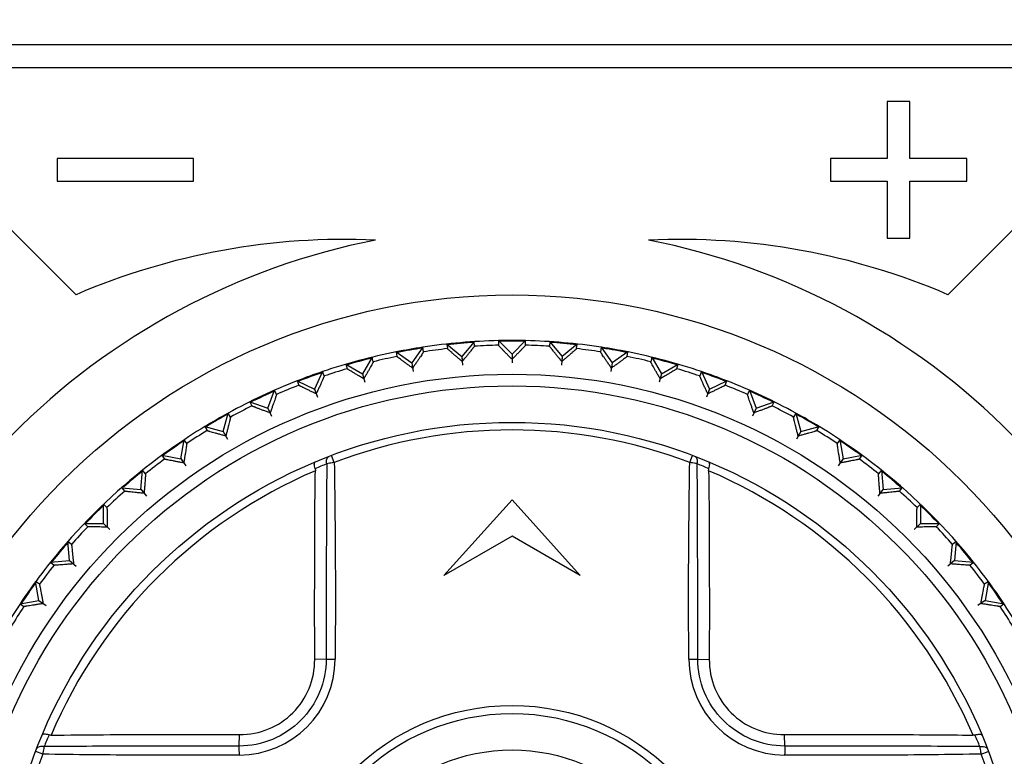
# Model space of a CAD drawing. Header units: millimetres. Extents: x 1117 to 38156, y -1945 to 7303.
# Tile 81 of 256: x 3463 to 3485, y 876 to 892. Entities that reach past the tile are written whole.
import ezdxf

# ---------------------------------------------------------------- set-up
doc = ezdxf.new("R2010")
doc.units = ezdxf.units.MM
doc.styles.get("Standard").update_dxf_attribs({"font": 'arial.ttf'})
doc.dimstyles.new('DIMSTYLE_1', dxfattribs={"dimtxt": 4.2, "dimasz": 3.6, "dimexe": 2.5, "dimexo": 0, "dimgap": 1.05, "dimtad": 1, "dimdsep": 46, "dimtxsty": 'Standard', "dimblk": '_FILLED', "dimblk1": '_FILLED', "dimblk2": '_FILLED', "dimcen": 0.09, "dimazin": 2, "dimtp": 0.01, "dimtm": 0.01, "dimtfac": 1, "dimtofl": 0, "dimtmove": 0, "dimatfit": 3, "dimldrblk": '_FILLED', "dimfxl": 0, "dimtolj": 1, "dimarcsym": 0})

# ---------------------------------------------------------------- blocks, each defined once
blk = doc.blocks.new('_FILLED')
at = {"color": 0, "linetype": 'ByBlock'}
blk.add_solid([(0, 0), (-1, 0.1667), (-1, -0.1667)], dxfattribs=at)
blk = doc.blocks.new('*D82')
at = {"color": 0, "linetype": 'Continuous', "lineweight": -2}
for p, q in [((3516.244, 962.296), (3568.883, 962.296)), ((3566.383, 958.696), (3566.383, 660.924)), ((3467.869, 657.324), (3568.883, 657.324))]:
    blk.add_line(p, q, dxfattribs=at)
at = {"layer": 'Defpoints', "color": 0, "linetype": 'Continuous'}
for p in [(3516.244, 962.296), (3467.869, 657.324), (3566.383, 657.324)]:
    blk.add_point(p, dxfattribs=at)
at = {"color": 0, "linetype": 'Continuous', "lineweight": -2, "xscale": 3.6, "yscale": 3.6, "zscale": 3.6}
for p, rotation in [((3566.383, 962.296), 90), ((3566.383, 657.324), 270)]:
    blk.add_blockref('_FILLED', p, dxfattribs=dict(at, rotation=rotation))
at = {"color": 0, "linetype": 'Continuous', "insert": (3560.224, 809.81), "char_height": 10, "attachment_point": 5, "rotation": 90}
blk.add_mtext('\\A1;304.97', dxfattribs=at)

msp = doc.modelspace()

# ---------------------------------------------------------------- linework, layer by layer
at = {"linetype": 'Continuous'}
for p, q in [((3501.204, 891.791), (3446.304, 891.791)), ((3446.304, 891.291), (3501.204, 891.291)), ((3482.004, 890.541), (3482.004, 889.291)), ((3482.504, 890.541), (3482.004, 890.541)), ((3482.504, 889.291), (3482.504, 890.541)), ((3463.754, 889.291), (3463.754, 888.791)), ((3466.754, 889.291), (3463.754, 889.291)), ((3466.754, 888.791), (3466.754, 889.291)), ((3480.754, 889.291), (3480.754, 888.791)), ((3482.004, 889.291), (3480.754, 889.291)), ((3483.754, 889.291), (3482.504, 889.291)), ((3483.754, 888.791), (3483.754, 889.291)), ((3463.754, 888.791), (3466.754, 888.791)), ((3480.754, 888.791), (3482.004, 888.791)), ((3482.004, 888.791), (3482.004, 887.541)), ((3482.504, 887.541), (3482.504, 888.791)), ((3482.504, 888.791), (3483.754, 888.791)), ((3464.168, 886.297), (3462.754, 887.711)), ((3484.754, 887.711), (3483.339, 886.297)), ((3482.004, 887.541), (3482.504, 887.541)), ((3472.918, 885.264), (3472.647, 884.941)), ((3472.927, 885.163), (3472.918, 885.264)), ((3473.455, 885.287), (3473.455, 885.186)), ((3473.455, 885.287), (3473.754, 884.989)), ((3474.052, 885.287), (3473.754, 884.989)), ((3474.052, 885.186), (3474.052, 885.287)), ((3474.589, 885.264), (3474.58, 885.163)), ((3474.589, 885.264), (3474.86, 884.941)), ((3471.203, 885.038), (3471.221, 884.938)), ((3471.203, 885.038), (3471.548, 884.796)), ((3471.79, 885.142), (3471.548, 884.796)), ((3471.808, 885.042), (3471.79, 885.142)), ((3472.324, 885.212), (3472.333, 885.111)), ((3472.324, 885.212), (3472.647, 884.941)), ((3475.183, 885.212), (3474.86, 884.941)), ((3475.174, 885.111), (3475.183, 885.212)), ((3475.717, 885.142), (3475.699, 885.042)), ((3475.717, 885.142), (3475.959, 884.796)), ((3476.304, 885.038), (3475.959, 884.796)), ((3476.286, 884.938), (3476.304, 885.038)), ((3470.678, 884.922), (3470.467, 884.556)), ((3470.704, 884.823), (3470.678, 884.922)), ((3472.647, 884.942), (3472.663, 884.751)), ((3472.647, 884.941), (3472.657, 884.828)), ((3473.754, 884.991), (3473.754, 884.799)), ((3473.754, 884.989), (3473.754, 884.876)), ((3474.86, 884.942), (3474.844, 884.751)), ((3474.86, 884.941), (3474.85, 884.828)), ((3476.829, 884.922), (3476.803, 884.823)), ((3476.829, 884.922), (3477.04, 884.556)), ((3469.589, 884.605), (3469.41, 884.223)), ((3469.623, 884.51), (3469.589, 884.605)), ((3470.102, 884.767), (3470.128, 884.669)), ((3470.102, 884.767), (3470.467, 884.556)), ((3471.548, 884.798), (3471.582, 884.609)), ((3471.548, 884.796), (3471.568, 884.685)), ((3475.959, 884.798), (3475.926, 884.609)), ((3475.959, 884.796), (3475.939, 884.685)), ((3477.04, 884.556), (3477.405, 884.767)), ((3477.379, 884.669), (3477.405, 884.767)), ((3477.918, 884.605), (3477.884, 884.51)), ((3477.918, 884.605), (3478.097, 884.223)), ((3469.028, 884.401), (3469.063, 884.306)), ((3469.028, 884.401), (3469.41, 884.223)), ((3470.467, 884.558), (3470.516, 884.373)), ((3470.467, 884.556), (3470.496, 884.447)), ((3477.041, 884.558), (3476.991, 884.373)), ((3477.04, 884.556), (3477.011, 884.447)), ((3478.097, 884.223), (3478.479, 884.401)), ((3478.444, 884.306), (3478.479, 884.401)), ((3468.387, 883.799), (3468.531, 884.196)), ((3468.574, 884.104), (3468.531, 884.196)), ((3469.41, 884.225), (3469.476, 884.044)), ((3469.41, 884.223), (3469.449, 884.117)), ((3478.097, 884.225), (3478.032, 884.044)), ((3478.097, 884.223), (3478.058, 884.117)), ((3478.976, 884.196), (3478.933, 884.104)), ((3478.976, 884.196), (3479.12, 883.799)), ((3467.991, 883.944), (3468.034, 883.851)), ((3467.991, 883.944), (3468.387, 883.799)), ((3468.386, 883.801), (3468.467, 883.627)), ((3468.387, 883.799), (3468.435, 883.697)), ((3479.121, 883.801), (3479.04, 883.627)), ((3479.12, 883.799), (3479.072, 883.697)), ((3479.12, 883.799), (3479.516, 883.944)), ((3479.473, 883.851), (3479.516, 883.944)), ((3467.404, 883.288), (3467.514, 883.695)), ((3467.564, 883.607), (3467.514, 883.695)), ((3479.993, 883.695), (3479.943, 883.607)), ((3479.993, 883.695), (3480.103, 883.288)), ((3466.997, 883.397), (3467.048, 883.309)), ((3466.997, 883.397), (3467.404, 883.288)), ((3480.103, 883.288), (3480.51, 883.397)), ((3480.459, 883.309), (3480.51, 883.397)), ((3466.47, 882.692), (3466.543, 883.108)), ((3466.602, 883.025), (3466.543, 883.108)), ((3467.404, 883.289), (3467.499, 883.123)), ((3467.404, 883.288), (3467.461, 883.19)), ((3480.104, 883.289), (3480.008, 883.123)), ((3480.103, 883.288), (3480.046, 883.19)), ((3480.964, 883.108), (3480.905, 883.025)), ((3480.964, 883.108), (3481.037, 882.692)), ((3466.055, 882.766), (3466.113, 882.683)), ((3466.055, 882.766), (3466.47, 882.692)), ((3466.469, 882.694), (3466.579, 882.537)), ((3466.47, 882.692), (3466.535, 882.6)), ((3469.845, 882.608), (3469.786, 882.764)), ((3477.662, 882.608), (3477.721, 882.765)), ((3481.038, 882.694), (3480.928, 882.537)), ((3481.037, 882.692), (3480.972, 882.6)), ((3481.037, 882.692), (3481.452, 882.766)), ((3481.394, 882.683), (3481.452, 882.766)), ((3465.591, 882.018), (3465.628, 882.438)), ((3465.693, 882.361), (3465.628, 882.438)), ((3481.879, 882.438), (3481.814, 882.361)), ((3481.879, 882.438), (3481.916, 882.018)), ((3465.171, 882.055), (3465.236, 881.977)), ((3465.171, 882.055), (3465.591, 882.018)), ((3465.59, 882.019), (3465.714, 881.872)), ((3465.591, 882.018), (3465.664, 881.931)), ((3481.917, 882.019), (3481.794, 881.872)), ((3481.916, 882.018), (3481.843, 881.931)), ((3481.916, 882.018), (3482.336, 882.055)), ((3482.271, 881.977), (3482.336, 882.055)), ((3472.254, 880.125), (3473.754, 881.791)), ((3473.754, 881.791), (3475.254, 880.125)), ((3464.774, 881.27), (3464.774, 881.692)), ((3464.846, 881.62), (3464.774, 881.692)), ((3482.733, 881.692), (3482.661, 881.62)), ((3482.733, 881.692), (3482.733, 881.27)), ((3464.353, 881.27), (3464.424, 881.198)), ((3464.353, 881.27), (3464.774, 881.27)), ((3464.773, 881.271), (3464.909, 881.135)), ((3464.774, 881.27), (3464.855, 881.19)), ((3482.734, 881.271), (3482.598, 881.135)), ((3482.733, 881.27), (3482.652, 881.19)), ((3482.733, 881.27), (3483.154, 881.27)), ((3483.083, 881.198), (3483.154, 881.27)), ((3473.754, 880.991), (3472.254, 880.125)), ((3475.254, 880.125), (3473.754, 880.991)), ((3464.026, 880.453), (3463.989, 880.873)), ((3464.067, 880.808), (3463.989, 880.873)), ((3483.518, 880.873), (3483.44, 880.808)), ((3483.518, 880.873), (3483.481, 880.453)), ((3463.606, 880.416), (3464.026, 880.453)), ((3463.606, 880.416), (3463.684, 880.351)), ((3464.025, 880.454), (3464.172, 880.331)), ((3464.026, 880.453), (3464.113, 880.38)), ((3483.482, 880.454), (3483.335, 880.331)), ((3483.481, 880.453), (3483.394, 880.38)), ((3483.481, 880.453), (3483.901, 880.416)), ((3483.823, 880.351), (3483.901, 880.416)), ((3463.352, 879.574), (3463.278, 879.99)), ((3463.362, 879.931), (3463.278, 879.99)), ((3484.229, 879.99), (3484.145, 879.931)), ((3484.229, 879.99), (3484.155, 879.574)), ((3462.936, 879.501), (3463.352, 879.574)), ((3462.936, 879.501), (3463.019, 879.443)), ((3463.35, 879.575), (3463.508, 879.465)), ((3463.352, 879.574), (3463.444, 879.509)), ((3484.157, 879.575), (3483.999, 879.465)), ((3484.155, 879.574), (3484.063, 879.509)), ((3484.155, 879.574), (3484.571, 879.501)), ((3484.488, 879.443), (3484.571, 879.501)), ((3469.668, 878.288), (3469.416, 878.28)), ((3477.839, 878.288), (3478.091, 878.28)), ((3467.756, 876.376), (3467.764, 876.628)), ((3479.751, 876.376), (3479.743, 876.628)), ((3463.436, 876.199), (3463.28, 876.258)), ((3484.071, 876.199), (3484.227, 876.258))]:
    msp.add_line(p, q, dxfattribs=at)
for radius in [14, 12.258, 12, 11.2, 4.978, 4.8, 4]:
    msp.add_circle((3473.754, 872.291), radius, dxfattribs=at)
for centre, radius, start, end in [((3473.754, 872.291), 15.5, 101.1599, 135.2087), ((3470.084, 872.513), 15, 87.4407, 113.2285), ((3477.423, 872.513), 15, 66.7714, 92.5592), ((3473.754, 872.291), 15.5, 44.7913, 78.8401), ((3473.754, 872.291), 13, 91.3147, 98.6853), ((3473.754, 872.291), 13, 88.6918, 91.3082), ((3473.754, 872.291), 12.983, 88.6967, 91.1554), ((3473.754, 872.291), 13, 81.3147, 88.6853), ((3473.754, 872.291), 13, 101.3147, 108.6853), ((3473.754, 872.291), 13, 98.6907, 101.3076), ((3473.754, 872.291), 12.983, 98.6957, 101.1544), ((3473.754, 872.291), 12.898, 96.325, 98.675), ((3473.754, 872.291), 12.983, 93.678, 96.3198), ((3473.754, 872.291), 12.898, 91.325, 93.675), ((3473.754, 872.291), 12.898, 86.325, 88.675), ((3473.754, 872.291), 12.983, 83.6802, 86.322), ((3473.754, 872.291), 12.898, 81.325, 83.675), ((3473.754, 872.291), 13, 78.6924, 81.3093), ((3473.754, 872.291), 12.983, 78.6973, 81.1566), ((3473.754, 872.291), 13, 71.3147, 78.6853), ((3473.754, 872.291), 12.983, 103.6789, 106.323), ((3473.754, 872.291), 12.898, 101.325, 103.675), ((3473.754, 872.291), 12.898, 76.325, 78.675), ((3473.754, 872.291), 12.983, 73.6769, 76.3211), ((3473.754, 872.291), 13, 108.6934, 111.3099), ((3473.754, 872.291), 12.898, 106.325, 108.675), ((3473.754, 872.291), 12.898, 71.325, 73.675), ((3473.754, 872.291), 13, 68.6901, 71.3066), ((3473.754, 872.291), 13, 111.3147, 118.6853), ((3473.754, 872.291), 12.983, 108.6983, 111.1577), ((3473.754, 872.291), 12.983, 68.6951, 71.1531), ((3473.754, 872.291), 13, 61.3147, 68.6853), ((3473.754, 872.291), 12.983, 113.6796, 116.3193), ((3473.754, 872.291), 12.898, 111.325, 113.675), ((3473.754, 872.291), 12.898, 66.325, 68.675), ((3473.754, 872.291), 12.983, 63.6807, 66.3204), ((3473.754, 872.291), 12.898, 116.325, 118.675), ((3473.754, 872.291), 12.898, 61.325, 63.675), ((3473.754, 872.291), 13, 118.6896, 121.3064), ((3473.754, 872.291), 12.983, 118.6946, 121.1528), ((3473.754, 872.291), 13, 58.6936, 61.3104), ((3473.754, 872.291), 12.983, 58.6986, 61.1582), ((3473.754, 872.291), 13, 121.3147, 128.6853), ((3473.754, 872.291), 12.898, 121.325, 123.675), ((3473.754, 872.291), 11.033, 69.2549, 110.7466), ((3473.754, 872.291), 12.898, 56.325, 58.675), ((3473.754, 872.291), 13, 51.3147, 58.6853), ((3473.754, 872.291), 12.983, 123.6776, 126.323), ((3473.754, 872.291), 12.983, 53.6769, 56.3224), ((3473.754, 872.291), 12.898, 126.325, 128.675), ((3473.754, 872.291), 12.898, 51.325, 53.675), ((3473.754, 872.291), 13, 128.694, 141.306), ((3474.23, 871.444), 12.029, 112.2237, 113.5485), ((3473.288, 871.471), 12, 66.4515, 67.7801), ((3473.754, 872.291), 13, 38.694, 51.306), ((3473.754, 872.291), 11.02, 113.1008, 156.9001), ((3473.754, 872.291), 12.983, 128.6989, 131.1586), ((3473.754, 872.291), 11.02, 23.1008, 66.9001), ((3473.754, 872.291), 12.983, 48.6944, 51.1523), ((3473.754, 872.291), 12.898, 131.325, 133.675), ((3473.754, 872.291), 12.898, 46.325, 48.675), ((3473.754, 872.291), 12.983, 133.6805, 136.3195), ((3473.754, 872.291), 12.983, 43.6804, 46.3195), ((3473.754, 872.291), 12.898, 136.325, 138.675), ((3473.754, 872.291), 12.898, 41.325, 43.675), ((3473.754, 872.291), 12.983, 138.6944, 141.1523), ((3473.754, 872.291), 12.983, 38.6989, 41.1586), ((3473.754, 872.291), 13, 141.3147, 148.6853), ((3473.754, 872.291), 12.898, 141.325, 143.675), ((3473.754, 872.291), 12.898, 36.325, 38.675), ((3473.754, 872.291), 13, 31.3147, 38.6853), ((3473.754, 872.291), 12.983, 143.677, 146.3224), ((3473.754, 872.291), 12.983, 33.6776, 36.323), ((3473.754, 872.291), 12.898, 146.325, 148.675), ((3473.754, 872.291), 12.898, 31.325, 33.675), ((3467.749, 878.295), 2.117, 270.2801, 359.7342), ((3470.127, 904.205), 25.921, 268.9863, 269.4231), ((3477.266, 905.19), 26.908, 270.7977, 271.2186), ((3479.758, 878.295), 2.117, 180.2788, 269.7354), ((3474.582, 871.822), 12.009, 156.4517, 157.7792), ((3472.907, 871.814), 12.028, 22.2236, 23.5485), ((3440.847, 875.803), 26.915, 0.7993, 1.2201), ((3505.669, 875.917), 25.922, 178.9863, 179.4231), ((3473.754, 872.291), 11.033, 159.2548, 200.7466), ((3473.754, 872.291), 11.033, 339.2548, 20.7466)]:
    msp.add_arc(centre, radius, start, end, dxfattribs=at)
for points, knots in [([(3471.808, 885.042), (3471.808, 885.041), (3471.806, 885.038), (3471.803, 885.032), (3471.797, 885.023), (3471.789, 885.01), (3471.779, 884.995), (3471.762, 884.969), (3471.737, 884.931), (3471.701, 884.879), (3471.661, 884.819), (3471.616, 884.754), (3471.584, 884.708), (3471.568, 884.685)], [0, 0, 0, 0, 0.006467, 0.022314, 0.047417, 0.081484, 0.124046, 0.174615, 0.297555, 0.445709, 0.614672, 0.800566, 1, 1, 1, 1]), ([(3472.657, 884.828), (3472.635, 884.846), (3472.593, 884.882), (3472.532, 884.934), (3472.478, 884.981), (3472.43, 885.022), (3472.395, 885.053), (3472.372, 885.073), (3472.359, 885.085), (3472.348, 885.095), (3472.34, 885.103), (3472.335, 885.107), (3472.333, 885.11), (3472.333, 885.111)], [0, 0, 0, 0, 0.199481, 0.385367, 0.554329, 0.702459, 0.82537, 0.875938, 0.918501, 0.952563, 0.977679, 0.993532, 1, 1, 1, 1]), ([(3472.927, 885.163), (3472.927, 885.162), (3472.924, 885.159), (3472.921, 885.153), (3472.914, 885.145), (3472.906, 885.133), (3472.894, 885.119), (3472.875, 885.095), (3472.846, 885.059), (3472.806, 885.01), (3472.761, 884.954), (3472.71, 884.892), (3472.675, 884.85), (3472.657, 884.828)], [0, 0, 0, 0, 0.006467, 0.022314, 0.047417, 0.081484, 0.124046, 0.174615, 0.297555, 0.445709, 0.614672, 0.800566, 1, 1, 1, 1]), ([(3473.754, 884.876), (3473.733, 884.896), (3473.695, 884.935), (3473.639, 884.992), (3473.589, 885.044), (3473.545, 885.089), (3473.513, 885.122), (3473.491, 885.145), (3473.479, 885.158), (3473.469, 885.169), (3473.462, 885.177), (3473.458, 885.182), (3473.455, 885.185), (3473.455, 885.186)], [0, 0, 0, 0, 0.199481, 0.385367, 0.554329, 0.702459, 0.82537, 0.875938, 0.918501, 0.952563, 0.977679, 0.993532, 1, 1, 1, 1]), ([(3474.052, 885.186), (3474.052, 885.185), (3474.049, 885.182), (3474.045, 885.177), (3474.038, 885.169), (3474.028, 885.158), (3474.016, 885.145), (3473.994, 885.122), (3473.962, 885.089), (3473.918, 885.044), (3473.868, 884.992), (3473.812, 884.935), (3473.774, 884.896), (3473.754, 884.876)], [0, 0, 0, 0, 0.006467, 0.022314, 0.047417, 0.081484, 0.124046, 0.174615, 0.297555, 0.445709, 0.614672, 0.800566, 1, 1, 1, 1]), ([(3474.85, 884.828), (3474.832, 884.85), (3474.797, 884.892), (3474.746, 884.954), (3474.701, 885.01), (3474.661, 885.059), (3474.632, 885.095), (3474.613, 885.119), (3474.601, 885.133), (3474.593, 885.145), (3474.586, 885.153), (3474.583, 885.159), (3474.58, 885.162), (3474.58, 885.163)], [0, 0, 0, 0, 0.199481, 0.385367, 0.554329, 0.702459, 0.82537, 0.875938, 0.918501, 0.952563, 0.977679, 0.993532, 1, 1, 1, 1]), ([(3475.174, 885.111), (3475.174, 885.11), (3475.172, 885.107), (3475.167, 885.103), (3475.159, 885.095), (3475.149, 885.085), (3475.135, 885.073), (3475.112, 885.053), (3475.077, 885.022), (3475.029, 884.981), (3474.975, 884.934), (3474.914, 884.882), (3474.872, 884.846), (3474.85, 884.828)], [0, 0, 0, 0, 0.006467, 0.022314, 0.047417, 0.081484, 0.124046, 0.174615, 0.297555, 0.445709, 0.614672, 0.800566, 1, 1, 1, 1]), ([(3475.939, 884.685), (3475.923, 884.708), (3475.891, 884.754), (3475.846, 884.819), (3475.806, 884.879), (3475.77, 884.931), (3475.745, 884.969), (3475.728, 884.995), (3475.718, 885.01), (3475.71, 885.023), (3475.704, 885.032), (3475.701, 885.038), (3475.699, 885.041), (3475.699, 885.042)], [0, 0, 0, 0, 0.199481, 0.385367, 0.554329, 0.702459, 0.82537, 0.875938, 0.918501, 0.952563, 0.977679, 0.993532, 1, 1, 1, 1]), ([(3470.704, 884.823), (3470.704, 884.823), (3470.702, 884.819), (3470.7, 884.813), (3470.695, 884.804), (3470.688, 884.791), (3470.68, 884.775), (3470.665, 884.748), (3470.643, 884.707), (3470.612, 884.652), (3470.577, 884.589), (3470.538, 884.52), (3470.51, 884.472), (3470.496, 884.447)], [0, 0, 0, 0, 0.006467, 0.022314, 0.047417, 0.081484, 0.124046, 0.174615, 0.297555, 0.445709, 0.614672, 0.800566, 1, 1, 1, 1]), ([(3471.568, 884.685), (3471.545, 884.701), (3471.5, 884.733), (3471.435, 884.779), (3471.377, 884.822), (3471.325, 884.859), (3471.288, 884.886), (3471.263, 884.904), (3471.249, 884.915), (3471.237, 884.924), (3471.228, 884.931), (3471.224, 884.935), (3471.221, 884.937), (3471.221, 884.938)], [0, 0, 0, 0, 0.199481, 0.385367, 0.554329, 0.702459, 0.82537, 0.875938, 0.918501, 0.952563, 0.977679, 0.993532, 1, 1, 1, 1]), ([(3476.286, 884.938), (3476.286, 884.937), (3476.283, 884.935), (3476.279, 884.931), (3476.27, 884.924), (3476.258, 884.915), (3476.244, 884.904), (3476.219, 884.886), (3476.182, 884.859), (3476.13, 884.822), (3476.072, 884.779), (3476.007, 884.733), (3475.962, 884.701), (3475.939, 884.685)], [0, 0, 0, 0, 0.006467, 0.022314, 0.047417, 0.081484, 0.124046, 0.174615, 0.297555, 0.445709, 0.614672, 0.800566, 1, 1, 1, 1]), ([(3477.011, 884.447), (3476.997, 884.472), (3476.969, 884.52), (3476.93, 884.589), (3476.895, 884.652), (3476.864, 884.707), (3476.842, 884.748), (3476.827, 884.775), (3476.819, 884.791), (3476.812, 884.804), (3476.807, 884.813), (3476.805, 884.819), (3476.803, 884.823), (3476.803, 884.823)], [0, 0, 0, 0, 0.199481, 0.385367, 0.554329, 0.702459, 0.82537, 0.875938, 0.918501, 0.952563, 0.977679, 0.993532, 1, 1, 1, 1]), ([(3470.496, 884.447), (3470.472, 884.461), (3470.424, 884.489), (3470.356, 884.53), (3470.294, 884.567), (3470.239, 884.599), (3470.2, 884.623), (3470.173, 884.639), (3470.158, 884.649), (3470.146, 884.657), (3470.136, 884.662), (3470.131, 884.666), (3470.128, 884.668), (3470.128, 884.669)], [0, 0, 0, 0, 0.199481, 0.385367, 0.554329, 0.702459, 0.82537, 0.875938, 0.918501, 0.952563, 0.977679, 0.993532, 1, 1, 1, 1]), ([(3477.379, 884.669), (3477.379, 884.668), (3477.376, 884.666), (3477.371, 884.662), (3477.361, 884.657), (3477.349, 884.649), (3477.334, 884.639), (3477.307, 884.623), (3477.268, 884.599), (3477.214, 884.567), (3477.151, 884.53), (3477.083, 884.489), (3477.035, 884.461), (3477.011, 884.447)], [0, 0, 0, 0, 0.006467, 0.022314, 0.047417, 0.081484, 0.124046, 0.174615, 0.297555, 0.445709, 0.614672, 0.800566, 1, 1, 1, 1]), ([(3469.623, 884.51), (3469.624, 884.509), (3469.622, 884.506), (3469.62, 884.5), (3469.616, 884.49), (3469.611, 884.476), (3469.603, 884.459), (3469.591, 884.431), (3469.572, 884.389), (3469.547, 884.331), (3469.517, 884.265), (3469.484, 884.193), (3469.461, 884.143), (3469.449, 884.117)], [0, 0, 0, 0, 0.006467, 0.022314, 0.047417, 0.081484, 0.124046, 0.174615, 0.297555, 0.445709, 0.614672, 0.800566, 1, 1, 1, 1]), ([(3478.058, 884.117), (3478.046, 884.143), (3478.023, 884.193), (3477.99, 884.265), (3477.96, 884.331), (3477.935, 884.389), (3477.916, 884.431), (3477.904, 884.459), (3477.896, 884.476), (3477.891, 884.49), (3477.887, 884.5), (3477.885, 884.506), (3477.883, 884.509), (3477.884, 884.51)], [0, 0, 0, 0, 0.199481, 0.385367, 0.554329, 0.702459, 0.82537, 0.875938, 0.918501, 0.952563, 0.977679, 0.993532, 1, 1, 1, 1]), ([(3469.449, 884.117), (3469.423, 884.129), (3469.373, 884.153), (3469.302, 884.187), (3469.237, 884.218), (3469.18, 884.246), (3469.139, 884.266), (3469.111, 884.28), (3469.095, 884.288), (3469.082, 884.295), (3469.072, 884.3), (3469.067, 884.304), (3469.063, 884.305), (3469.063, 884.306)], [0, 0, 0, 0, 0.199481, 0.385367, 0.554329, 0.702459, 0.82537, 0.875938, 0.918501, 0.952563, 0.977679, 0.993532, 1, 1, 1, 1]), ([(3478.444, 884.306), (3478.444, 884.305), (3478.44, 884.304), (3478.435, 884.3), (3478.425, 884.295), (3478.412, 884.288), (3478.396, 884.28), (3478.368, 884.266), (3478.327, 884.246), (3478.27, 884.218), (3478.205, 884.187), (3478.134, 884.153), (3478.084, 884.129), (3478.058, 884.117)], [0, 0, 0, 0, 0.006467, 0.022314, 0.047417, 0.081484, 0.124046, 0.174615, 0.297555, 0.445709, 0.614672, 0.800566, 1, 1, 1, 1]), ([(3468.574, 884.104), (3468.575, 884.103), (3468.573, 884.099), (3468.572, 884.093), (3468.569, 884.083), (3468.564, 884.069), (3468.559, 884.051), (3468.549, 884.022), (3468.534, 883.978), (3468.513, 883.919), (3468.489, 883.851), (3468.463, 883.776), (3468.444, 883.724), (3468.435, 883.697)], [0, 0, 0, 0, 0.006467, 0.022314, 0.047417, 0.081484, 0.124046, 0.174615, 0.297555, 0.445709, 0.614672, 0.800566, 1, 1, 1, 1]), ([(3479.072, 883.697), (3479.063, 883.724), (3479.044, 883.776), (3479.018, 883.851), (3478.994, 883.919), (3478.973, 883.978), (3478.958, 884.022), (3478.948, 884.051), (3478.943, 884.069), (3478.938, 884.083), (3478.935, 884.093), (3478.934, 884.099), (3478.932, 884.103), (3478.933, 884.104)], [0, 0, 0, 0, 0.199481, 0.385367, 0.554329, 0.702459, 0.82537, 0.875938, 0.918501, 0.952563, 0.977679, 0.993532, 1, 1, 1, 1]), ([(3468.435, 883.697), (3468.408, 883.707), (3468.356, 883.726), (3468.282, 883.754), (3468.214, 883.779), (3468.155, 883.802), (3468.112, 883.819), (3468.084, 883.83), (3468.067, 883.837), (3468.053, 883.842), (3468.043, 883.846), (3468.037, 883.849), (3468.034, 883.851), (3468.034, 883.851)], [0, 0, 0, 0, 0.199481, 0.385367, 0.554329, 0.702459, 0.82537, 0.875938, 0.918501, 0.952563, 0.977679, 0.993532, 1, 1, 1, 1]), ([(3479.473, 883.851), (3479.473, 883.851), (3479.47, 883.849), (3479.464, 883.846), (3479.454, 883.842), (3479.44, 883.837), (3479.423, 883.83), (3479.395, 883.819), (3479.352, 883.802), (3479.293, 883.779), (3479.225, 883.754), (3479.151, 883.726), (3479.099, 883.707), (3479.072, 883.697)], [0, 0, 0, 0, 0.006467, 0.022314, 0.047417, 0.081484, 0.124046, 0.174615, 0.297555, 0.445709, 0.614672, 0.800566, 1, 1, 1, 1]), ([(3467.564, 883.607), (3467.565, 883.606), (3467.564, 883.603), (3467.563, 883.596), (3467.561, 883.586), (3467.557, 883.572), (3467.553, 883.554), (3467.546, 883.524), (3467.535, 883.479), (3467.52, 883.418), (3467.502, 883.348), (3467.482, 883.271), (3467.468, 883.217), (3467.461, 883.19)], [0, 0, 0, 0, 0.006479, 0.022339, 0.04741, 0.081452, 0.124048, 0.174639, 0.297535, 0.445682, 0.614742, 0.800679, 1, 1, 1, 1]), ([(3480.046, 883.19), (3480.039, 883.217), (3480.025, 883.271), (3480.005, 883.348), (3479.987, 883.418), (3479.972, 883.479), (3479.961, 883.524), (3479.954, 883.554), (3479.95, 883.572), (3479.946, 883.586), (3479.944, 883.596), (3479.943, 883.603), (3479.942, 883.606), (3479.943, 883.607)], [0, 0, 0, 0, 0.199427, 0.385378, 0.554375, 0.702511, 0.825453, 0.876007, 0.918559, 0.952614, 0.977701, 0.993538, 1, 1, 1, 1]), ([(3467.461, 883.19), (3467.433, 883.197), (3467.38, 883.212), (3467.304, 883.233), (3467.234, 883.253), (3467.173, 883.27), (3467.129, 883.283), (3467.099, 883.292), (3467.082, 883.297), (3467.068, 883.301), (3467.058, 883.305), (3467.052, 883.307), (3467.048, 883.308), (3467.048, 883.309)], [0, 0, 0, 0, 0.199427, 0.385376, 0.554371, 0.702508, 0.825449, 0.876003, 0.918556, 0.952613, 0.9777, 0.993537, 1, 1, 1, 1]), ([(3480.459, 883.309), (3480.459, 883.308), (3480.455, 883.307), (3480.449, 883.305), (3480.439, 883.301), (3480.425, 883.297), (3480.408, 883.292), (3480.378, 883.283), (3480.334, 883.27), (3480.273, 883.253), (3480.203, 883.233), (3480.127, 883.212), (3480.074, 883.197), (3480.046, 883.19)], [0, 0, 0, 0, 0.00648, 0.022341, 0.047414, 0.081455, 0.124052, 0.174644, 0.297542, 0.445687, 0.614744, 0.800679, 1, 1, 1, 1]), ([(3466.602, 883.025), (3466.602, 883.024), (3466.601, 883.02), (3466.601, 883.014), (3466.6, 883.003), (3466.598, 882.989), (3466.595, 882.971), (3466.591, 882.94), (3466.584, 882.894), (3466.574, 882.832), (3466.562, 882.761), (3466.549, 882.682), (3466.54, 882.628), (3466.535, 882.6)], [0, 0, 0, 0, 0.006467, 0.022314, 0.047417, 0.081484, 0.124046, 0.174615, 0.297555, 0.445709, 0.614672, 0.800566, 1, 1, 1, 1]), ([(3480.972, 882.6), (3480.967, 882.628), (3480.958, 882.682), (3480.945, 882.761), (3480.933, 882.832), (3480.923, 882.894), (3480.916, 882.94), (3480.912, 882.971), (3480.909, 882.989), (3480.907, 883.003), (3480.906, 883.014), (3480.906, 883.02), (3480.905, 883.024), (3480.905, 883.025)], [0, 0, 0, 0, 0.199481, 0.385367, 0.554329, 0.702459, 0.82537, 0.875938, 0.918501, 0.952563, 0.977679, 0.993532, 1, 1, 1, 1]), ([(3466.535, 882.6), (3466.507, 882.605), (3466.453, 882.615), (3466.374, 882.63), (3466.304, 882.643), (3466.242, 882.655), (3466.196, 882.664), (3466.166, 882.67), (3466.148, 882.674), (3466.134, 882.677), (3466.123, 882.679), (3466.117, 882.681), (3466.113, 882.682), (3466.113, 882.683)], [0, 0, 0, 0, 0.199481, 0.385367, 0.554329, 0.702459, 0.82537, 0.875938, 0.918501, 0.952563, 0.977679, 0.993532, 1, 1, 1, 1]), ([(3469.681, 882.579), (3469.677, 882.598), (3469.674, 882.634), (3469.68, 882.683), (3469.698, 882.722), (3469.719, 882.739), (3469.73, 882.743)], [0, 0, 0, 0, 0.310286, 0.581755, 0.807538, 1, 1, 1, 1]), ([(3477.826, 882.579), (3477.83, 882.598), (3477.833, 882.634), (3477.826, 882.683), (3477.809, 882.722), (3477.787, 882.739), (3477.776, 882.743)], [0, 0, 0, 0, 0.310304, 0.58178, 0.807556, 1, 1, 1, 1]), ([(3481.394, 882.683), (3481.394, 882.682), (3481.39, 882.681), (3481.384, 882.679), (3481.373, 882.677), (3481.359, 882.674), (3481.341, 882.67), (3481.311, 882.664), (3481.265, 882.655), (3481.203, 882.643), (3481.133, 882.63), (3481.054, 882.615), (3481, 882.605), (3480.972, 882.6)], [0, 0, 0, 0, 0.006467, 0.022314, 0.047417, 0.081484, 0.124046, 0.174615, 0.297555, 0.445709, 0.614672, 0.800566, 1, 1, 1, 1]), ([(3469.424, 882.471), (3469.419, 882.489), (3469.41, 882.523), (3469.406, 882.563), (3469.408, 882.59), (3469.412, 882.607), (3469.419, 882.618), (3469.426, 882.621)], [0, 0, 0, 0, 0.363655, 0.657408, 0.772233, 0.865602, 1, 1, 1, 1]), ([(3469.424, 882.471), (3469.425, 882.468), (3469.429, 882.453), (3469.43, 882.438), (3469.43, 882.427)], [0, 0, 0, 0, 0.245459, 1, 1, 1, 1]), ([(3469.681, 882.579), (3469.678, 882.223), (3469.673, 881.51), (3469.67, 880.438), (3469.669, 879.543), (3469.668, 878.826), (3469.668, 878.467), (3469.668, 878.288)], [0, 0, 0, 0, 0.248965, 0.498851, 0.749297, 0.874633, 1, 1, 1, 1]), ([(3469.845, 882.608), (3469.831, 882.606), (3469.775, 882.598), (3469.72, 882.588), (3469.681, 882.579)], [0, 0, 0, 0, 0.266416, 1, 1, 1, 1]), ([(3469.845, 882.608), (3469.852, 882.25), (3469.861, 881.532), (3469.869, 880.452), (3469.872, 879.369), (3469.867, 878.647), (3469.866, 878.285)], [0, 0, 0, 0, 0.248644, 0.498527, 0.749129, 1, 1, 1, 1]), ([(3477.641, 878.285), (3477.638, 878.646), (3477.637, 879.369), (3477.637, 880.452), (3477.646, 881.532), (3477.655, 882.25), (3477.662, 882.608)], [0, 0, 0, 0, 0.250872, 0.501473, 0.751355, 1, 1, 1, 1]), ([(3477.826, 882.579), (3477.814, 882.582), (3477.759, 882.593), (3477.704, 882.602), (3477.662, 882.608)], [0, 0, 0, 0, 0.227992, 1, 1, 1, 1]), ([(3477.839, 878.288), (3477.838, 878.647), (3477.839, 879.363), (3477.836, 880.438), (3477.834, 881.51), (3477.829, 882.223), (3477.826, 882.579)], [0, 0, 0, 0, 0.250703, 0.501149, 0.751035, 1, 1, 1, 1]), ([(3478.077, 882.427), (3478.077, 882.431), (3478.077, 882.446), (3478.079, 882.461), (3478.083, 882.471)], [0, 0, 0, 0, 0.254329, 1, 1, 1, 1]), ([(3478.083, 882.471), (3478.088, 882.489), (3478.096, 882.523), (3478.101, 882.563), (3478.099, 882.59), (3478.095, 882.607), (3478.088, 882.618), (3478.081, 882.621)], [0, 0, 0, 0, 0.363667, 0.657422, 0.772247, 0.865613, 1, 1, 1, 1]), ([(3465.693, 882.361), (3465.694, 882.36), (3465.693, 882.356), (3465.694, 882.35), (3465.693, 882.339), (3465.693, 882.324), (3465.692, 882.306), (3465.69, 882.275), (3465.687, 882.229), (3465.682, 882.166), (3465.677, 882.094), (3465.671, 882.015), (3465.666, 881.96), (3465.664, 881.931)], [0, 0, 0, 0, 0.006467, 0.022314, 0.047417, 0.081484, 0.124046, 0.174615, 0.297555, 0.445709, 0.614672, 0.800566, 1, 1, 1, 1]), ([(3469.416, 878.28), (3469.415, 878.629), (3469.414, 879.354), (3469.415, 880.432), (3469.418, 881.465), (3469.425, 882.122), (3469.43, 882.427)], [0, 0, 0, 0, 0.252806, 0.524632, 0.779819, 1, 1, 1, 1]), ([(3478.077, 882.427), (3478.084, 882.041), (3478.09, 881.282), (3478.093, 879.9), (3478.093, 878.904), (3478.091, 878.28)], [0, 0, 0, 0, 0.279406, 0.548469, 1, 1, 1, 1]), ([(3481.843, 881.931), (3481.841, 881.96), (3481.836, 882.015), (3481.83, 882.094), (3481.825, 882.166), (3481.82, 882.229), (3481.817, 882.275), (3481.815, 882.306), (3481.814, 882.324), (3481.814, 882.339), (3481.813, 882.35), (3481.814, 882.356), (3481.813, 882.36), (3481.814, 882.361)], [0, 0, 0, 0, 0.199481, 0.385367, 0.554329, 0.702459, 0.82537, 0.875938, 0.918501, 0.952563, 0.977679, 0.993532, 1, 1, 1, 1]), ([(3465.664, 881.931), (3465.636, 881.934), (3465.581, 881.939), (3465.501, 881.947), (3465.43, 881.954), (3465.367, 881.961), (3465.321, 881.966), (3465.29, 881.969), (3465.272, 881.971), (3465.258, 881.973), (3465.247, 881.975), (3465.241, 881.976), (3465.237, 881.976), (3465.236, 881.977)], [0, 0, 0, 0, 0.199481, 0.385367, 0.554329, 0.702459, 0.82537, 0.875938, 0.918501, 0.952563, 0.977679, 0.993532, 1, 1, 1, 1]), ([(3482.271, 881.977), (3482.27, 881.976), (3482.266, 881.976), (3482.26, 881.975), (3482.249, 881.973), (3482.235, 881.971), (3482.217, 881.969), (3482.186, 881.966), (3482.14, 881.961), (3482.077, 881.954), (3482.006, 881.947), (3481.926, 881.939), (3481.871, 881.934), (3481.843, 881.931)], [0, 0, 0, 0, 0.006467, 0.022314, 0.047417, 0.081484, 0.124046, 0.174615, 0.297555, 0.445709, 0.614672, 0.800566, 1, 1, 1, 1]), ([(3464.846, 881.62), (3464.847, 881.619), (3464.847, 881.615), (3464.848, 881.609), (3464.848, 881.598), (3464.849, 881.584), (3464.849, 881.565), (3464.85, 881.534), (3464.851, 881.488), (3464.852, 881.425), (3464.853, 881.353), (3464.854, 881.273), (3464.854, 881.218), (3464.855, 881.19)], [0, 0, 0, 0, 0.006467, 0.022314, 0.047417, 0.081484, 0.124046, 0.174615, 0.297555, 0.445709, 0.614672, 0.800566, 1, 1, 1, 1]), ([(3482.652, 881.19), (3482.653, 881.218), (3482.653, 881.274), (3482.654, 881.353), (3482.655, 881.425), (3482.656, 881.488), (3482.657, 881.534), (3482.658, 881.565), (3482.658, 881.584), (3482.659, 881.598), (3482.659, 881.609), (3482.66, 881.615), (3482.66, 881.619), (3482.661, 881.62)], [0, 0, 0, 0, 0.199481, 0.385367, 0.554329, 0.702459, 0.82537, 0.875938, 0.918501, 0.952563, 0.977679, 0.993532, 1, 1, 1, 1]), ([(3464.855, 881.19), (3464.826, 881.19), (3464.771, 881.19), (3464.691, 881.191), (3464.619, 881.192), (3464.556, 881.193), (3464.51, 881.194), (3464.479, 881.195), (3464.461, 881.195), (3464.446, 881.196), (3464.435, 881.196), (3464.429, 881.197), (3464.425, 881.197), (3464.424, 881.198)], [0, 0, 0, 0, 0.199481, 0.385367, 0.554329, 0.702459, 0.82537, 0.875938, 0.918501, 0.952563, 0.977679, 0.993532, 1, 1, 1, 1]), ([(3483.083, 881.198), (3483.082, 881.197), (3483.078, 881.197), (3483.072, 881.196), (3483.061, 881.196), (3483.046, 881.195), (3483.028, 881.195), (3482.997, 881.194), (3482.951, 881.193), (3482.888, 881.192), (3482.816, 881.191), (3482.736, 881.19), (3482.681, 881.19), (3482.652, 881.19)], [0, 0, 0, 0, 0.006467, 0.022314, 0.047417, 0.081484, 0.124046, 0.174615, 0.297555, 0.445709, 0.614672, 0.800566, 1, 1, 1, 1]), ([(3464.067, 880.808), (3464.068, 880.807), (3464.068, 880.804), (3464.07, 880.797), (3464.071, 880.786), (3464.073, 880.772), (3464.075, 880.754), (3464.079, 880.723), (3464.083, 880.677), (3464.09, 880.615), (3464.097, 880.543), (3464.105, 880.464), (3464.11, 880.409), (3464.113, 880.38)], [0, 0, 0, 0, 0.006467, 0.022314, 0.047417, 0.081484, 0.124046, 0.174615, 0.297555, 0.445709, 0.614672, 0.800566, 1, 1, 1, 1]), ([(3483.394, 880.38), (3483.397, 880.409), (3483.402, 880.464), (3483.41, 880.543), (3483.417, 880.615), (3483.424, 880.677), (3483.429, 880.723), (3483.432, 880.754), (3483.434, 880.772), (3483.436, 880.786), (3483.437, 880.797), (3483.439, 880.804), (3483.439, 880.807), (3483.44, 880.808)], [0, 0, 0, 0, 0.199481, 0.385367, 0.554329, 0.702459, 0.82537, 0.875938, 0.918501, 0.952563, 0.977679, 0.993532, 1, 1, 1, 1]), ([(3464.113, 880.38), (3464.084, 880.378), (3464.029, 880.374), (3463.95, 880.367), (3463.878, 880.362), (3463.815, 880.358), (3463.769, 880.354), (3463.738, 880.353), (3463.72, 880.351), (3463.705, 880.351), (3463.694, 880.35), (3463.688, 880.351), (3463.684, 880.35), (3463.684, 880.351)], [0, 0, 0, 0, 0.199481, 0.385367, 0.554329, 0.702459, 0.82537, 0.875938, 0.918501, 0.952563, 0.977679, 0.993532, 1, 1, 1, 1]), ([(3483.823, 880.351), (3483.823, 880.35), (3483.819, 880.351), (3483.813, 880.35), (3483.802, 880.351), (3483.787, 880.351), (3483.769, 880.353), (3483.738, 880.354), (3483.692, 880.358), (3483.629, 880.362), (3483.557, 880.367), (3483.478, 880.374), (3483.423, 880.378), (3483.394, 880.38)], [0, 0, 0, 0, 0.006467, 0.022314, 0.047417, 0.081484, 0.124046, 0.174615, 0.297555, 0.445709, 0.614672, 0.800566, 1, 1, 1, 1]), ([(3463.362, 879.931), (3463.362, 879.931), (3463.363, 879.927), (3463.365, 879.921), (3463.367, 879.91), (3463.37, 879.896), (3463.374, 879.878), (3463.38, 879.848), (3463.389, 879.803), (3463.401, 879.741), (3463.415, 879.67), (3463.429, 879.592), (3463.439, 879.537), (3463.444, 879.509)], [0, 0, 0, 0, 0.006467, 0.022314, 0.047417, 0.081484, 0.124046, 0.174615, 0.297555, 0.445709, 0.614672, 0.800566, 1, 1, 1, 1]), ([(3484.063, 879.509), (3484.068, 879.537), (3484.078, 879.592), (3484.092, 879.67), (3484.106, 879.741), (3484.118, 879.803), (3484.127, 879.848), (3484.133, 879.878), (3484.137, 879.896), (3484.14, 879.91), (3484.142, 879.921), (3484.144, 879.927), (3484.145, 879.931), (3484.145, 879.931)], [0, 0, 0, 0, 0.199481, 0.385367, 0.554329, 0.702459, 0.82537, 0.875938, 0.918501, 0.952563, 0.977679, 0.993532, 1, 1, 1, 1]), ([(3463.444, 879.509), (3463.416, 879.504), (3463.362, 879.495), (3463.283, 879.482), (3463.212, 879.471), (3463.15, 879.461), (3463.104, 879.454), (3463.074, 879.449), (3463.056, 879.446), (3463.041, 879.444), (3463.03, 879.443), (3463.024, 879.443), (3463.02, 879.442), (3463.019, 879.443)], [0, 0, 0, 0, 0.199481, 0.385367, 0.554329, 0.702459, 0.82537, 0.875938, 0.918501, 0.952563, 0.977679, 0.993532, 1, 1, 1, 1]), ([(3484.488, 879.443), (3484.487, 879.442), (3484.483, 879.443), (3484.477, 879.443), (3484.466, 879.444), (3484.452, 879.446), (3484.433, 879.449), (3484.403, 879.454), (3484.357, 879.461), (3484.295, 879.471), (3484.224, 879.482), (3484.145, 879.495), (3484.091, 879.504), (3484.063, 879.509)], [0, 0, 0, 0, 0.006467, 0.022314, 0.047417, 0.081484, 0.124046, 0.174615, 0.297555, 0.445709, 0.614672, 0.800566, 1, 1, 1, 1]), ([(3469.668, 878.288), (3469.668, 878.04), (3469.567, 877.538), (3469.141, 876.904), (3468.507, 876.478), (3468.005, 876.376), (3467.756, 876.376)], [0, 0, 0, 0, 0.249895, 0.499843, 0.74991, 1, 1, 1, 1]), ([(3467.764, 876.628), (3467.981, 876.627), (3468.417, 876.711), (3468.967, 877.077), (3469.333, 877.628), (3469.417, 878.063), (3469.416, 878.28)], [0, 0, 0, 0, 0.251375, 0.5, 0.748626, 1, 1, 1, 1]), ([(3479.751, 876.376), (3479.502, 876.376), (3479, 876.477), (3478.366, 876.903), (3477.94, 877.537), (3477.839, 878.039), (3477.839, 878.288)], [0, 0, 0, 0, 0.249991, 0.5, 0.750012, 1, 1, 1, 1]), ([(3478.091, 878.28), (3478.09, 878.063), (3478.174, 877.628), (3478.54, 877.077), (3479.09, 876.711), (3479.526, 876.627), (3479.743, 876.628)], [0, 0, 0, 0, 0.251374, 0.499999, 0.748624, 1, 1, 1, 1]), ([(3463.573, 876.62), (3463.555, 876.625), (3463.521, 876.634), (3463.481, 876.638), (3463.455, 876.636), (3463.437, 876.633), (3463.426, 876.625), (3463.423, 876.618)], [0, 0, 0, 0, 0.363666, 0.657421, 0.772245, 0.865612, 1, 1, 1, 1]), ([(3463.617, 876.614), (3463.614, 876.614), (3463.599, 876.614), (3463.584, 876.616), (3463.573, 876.62)], [0, 0, 0, 0, 0.254329, 1, 1, 1, 1]), ([(3463.617, 876.614), (3464.003, 876.621), (3464.761, 876.627), (3466.144, 876.63), (3467.14, 876.631), (3467.764, 876.628)], [0, 0, 0, 0, 0.279142, 0.548318, 1, 1, 1, 1]), ([(3479.743, 876.628), (3480.092, 876.63), (3480.817, 876.63), (3481.895, 876.629), (3482.928, 876.626), (3483.585, 876.62), (3483.889, 876.614)], [0, 0, 0, 0, 0.252878, 0.524717, 0.77986, 1, 1, 1, 1]), ([(3483.934, 876.62), (3483.93, 876.619), (3483.916, 876.615), (3483.901, 876.614), (3483.889, 876.614)], [0, 0, 0, 0, 0.245459, 1, 1, 1, 1]), ([(3483.934, 876.62), (3483.952, 876.625), (3483.986, 876.634), (3484.026, 876.639), (3484.052, 876.637), (3484.07, 876.633), (3484.081, 876.625), (3484.084, 876.619)], [0, 0, 0, 0, 0.363655, 0.657408, 0.772233, 0.865602, 1, 1, 1, 1]), ([(3467.756, 876.376), (3467.398, 876.375), (3466.681, 876.376), (3465.606, 876.373), (3464.534, 876.371), (3463.821, 876.367), (3463.465, 876.363)], [0, 0, 0, 0, 0.250702, 0.501149, 0.751035, 1, 1, 1, 1]), ([(3484.042, 876.364), (3483.686, 876.367), (3482.972, 876.371), (3481.901, 876.374), (3481.006, 876.375), (3480.289, 876.376), (3479.93, 876.376), (3479.751, 876.376)], [0, 0, 0, 0, 0.248965, 0.498851, 0.749297, 0.874634, 1, 1, 1, 1]), ([(3463.465, 876.363), (3463.446, 876.367), (3463.41, 876.37), (3463.361, 876.364), (3463.322, 876.346), (3463.305, 876.325), (3463.301, 876.314)], [0, 0, 0, 0, 0.310303, 0.581778, 0.807554, 1, 1, 1, 1]), ([(3463.465, 876.363), (3463.462, 876.351), (3463.451, 876.296), (3463.442, 876.241), (3463.436, 876.199)], [0, 0, 0, 0, 0.227991, 1, 1, 1, 1]), ([(3467.76, 876.178), (3467.398, 876.175), (3466.675, 876.174), (3465.592, 876.174), (3464.513, 876.183), (3463.794, 876.192), (3463.436, 876.199)], [0, 0, 0, 0, 0.250871, 0.501473, 0.751355, 1, 1, 1, 1]), ([(3484.071, 876.199), (3483.713, 876.193), (3482.994, 876.183), (3481.915, 876.175), (3480.832, 876.173), (3480.11, 876.177), (3479.748, 876.178)], [0, 0, 0, 0, 0.248644, 0.498527, 0.749129, 1, 1, 1, 1]), ([(3484.042, 876.364), (3484.061, 876.367), (3484.096, 876.37), (3484.146, 876.364), (3484.185, 876.346), (3484.202, 876.325), (3484.206, 876.314)], [0, 0, 0, 0, 0.310286, 0.581755, 0.807538, 1, 1, 1, 1]), ([(3484.071, 876.199), (3484.069, 876.214), (3484.061, 876.269), (3484.051, 876.324), (3484.042, 876.364)], [0, 0, 0, 0, 0.266416, 1, 1, 1, 1])]:
    msp.add_open_spline(points, degree=3, knots=knots, dxfattribs=at)

# ---------------------------------------------------------------- dimensions: what is measured, and where the dimension line sits
dim = msp.add_linear_dim(base=(3566.383, 657.324), p1=(3516.244, 962.296), p2=(3467.869, 657.324), angle=90, dimstyle='DIMSTYLE_1', override={"dimtxt": 10}, dxfattribs=at)
dim.commit()
dim.dimension.update_dxf_attribs({"geometry": '*D82', "text_midpoint": (3560.224, 809.81)})

doc.saveas('drawing.dxf')
